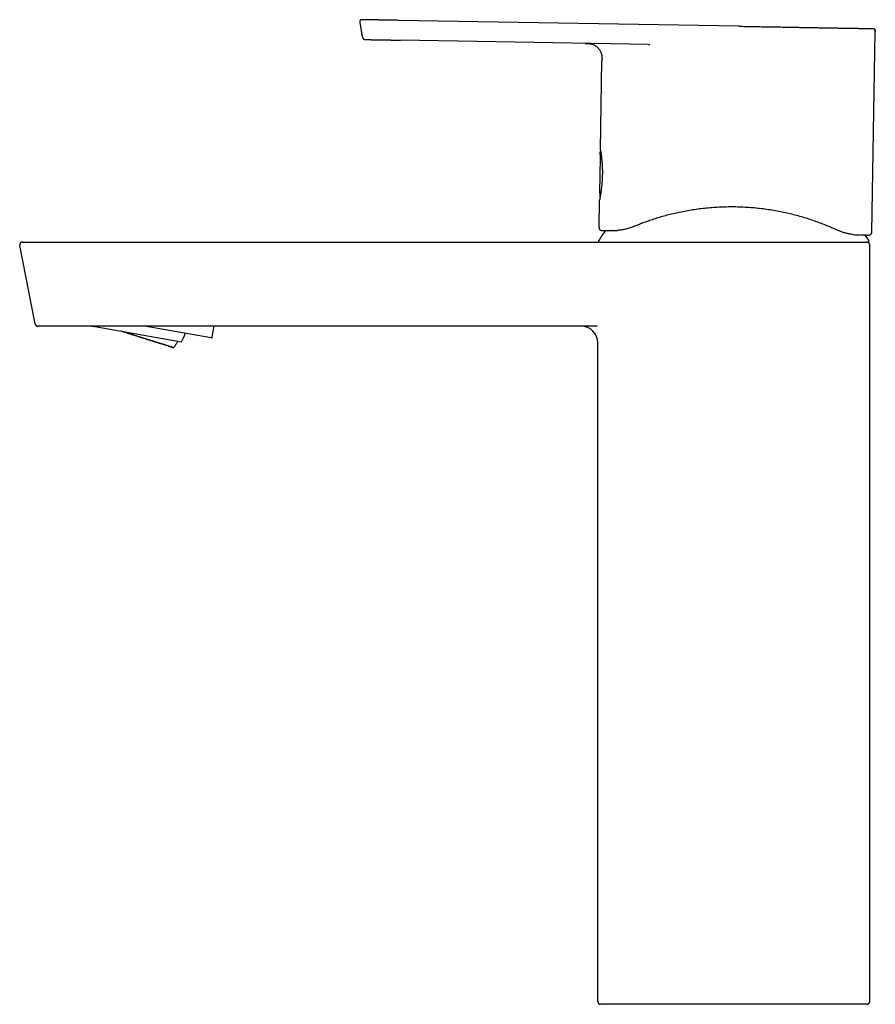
# Model space of a CAD drawing. Header units: millimetres. Extents: x 8 to 853, y 12 to 811.
# Tile 2 of 52: x 27 to 180, y 565 to 741. Entities that reach past the tile are written whole.
import ezdxf

# ---------------------------------------------------------------- set-up
doc = ezdxf.new("R2010")
doc.units = ezdxf.units.MM

msp = doc.modelspace()

# ---------------------------------------------------------------- linework, layer by layer
at = {"color": 7, "linetype": 'Continuous', "lineweight": 30}
for p, q in [((87.65, 740.66), (88.1, 738.11)), ((88.07, 741.15), (88.03, 741.15)), ((155.28, 739.97), (94.49, 741.03)), ((178.96, 703.21), (179.59, 739.04)), ((88.65, 737.6), (88.69, 737.6)), ((139.13, 736.72), (94.92, 737.49)), ((130.57, 717.9), (130.84, 733.84)), ((130.61, 717.6), (130.59, 717.59)), ((130.52, 716.57), (130.41, 710.3)), ((130.32, 704.06), (130.41, 708.91)), ((130.42, 708.96), (130.42, 708.98)), ((130.82, 703.55), (130.81, 703.55)), ((176.7, 702.75), (176.96, 702.75)), ((27, 700.91), (27.01, 700.9)), ((35.06, 701.48), (150.77, 701.48)), ((150.77, 701.48), (178.33, 701.48)), ((178.6, 565.98), (178.6, 700.98)), ((29.73, 686.89), (27.01, 700.89)), ((27.02, 700.89), (27.01, 700.89)), ((29.73, 686.89), (29.76, 686.89)), ((30.17, 686.49), (30.18, 686.49)), ((129.97, 686.48), (37.78, 686.48)), ((39.84, 686.48), (40.74, 686.33)), ((39.85, 686.48), (40.74, 686.33)), ((40.74, 686.33), (55.87, 683.66)), ((40.74, 686.33), (55.87, 683.66)), ((61.12, 684.39), (49.23, 686.48)), ((61.35, 684.55), (61.7, 686.48)), ((55.87, 683.66), (55.87, 683.66)), ((130.1, 565.98), (130.1, 683.48)), ((138.02, 565.48), (130.6, 565.48)), ((154.1, 565.48), (138.02, 565.48)), ((178.1, 565.48), (154.1, 565.48))]:
    msp.add_line(p, q, dxfattribs=at)
at = {"color": 7, "linetype": 'Continuous', "lineweight": 30, "flags": 128}
for points in [[(178.96, 703.21), (179.27, 721.13), (179.58, 739.04)], [(132.65, 703.52), (132.65, 703.52), (132.63, 703.52)], [(176.62, 702.76), (176.63, 702.76), (176.65, 702.75)], [(178.46, 702.72), (178.51, 702.72), (178.55, 702.73)], [(30.17, 686.49), (30.17, 686.49), (30.22, 686.48)], [(52.43, 683.3), (52.54, 683.26), (52.66, 683.23), (52.77, 683.19), (52.87, 683.16), (52.98, 683.12), (53.08, 683.09), (53.17, 683.06), (53.27, 683.03), (53.36, 683), (53.45, 682.97), (53.53, 682.95), (53.61, 682.92), (53.69, 682.9), (53.76, 682.87), (53.83, 682.85), (53.9, 682.83), (53.96, 682.81), (54.02, 682.79), (54.08, 682.77), (54.13, 682.75), (54.18, 682.74), (54.22, 682.72), (54.26, 682.71), (54.3, 682.7), (54.33, 682.69), (54.36, 682.68), (54.39, 682.67), (54.41, 682.66), (54.42, 682.65), (54.44, 682.65), (54.45, 682.65), (54.45, 682.64), (54.46, 682.64), (54.45, 682.64), (54.45, 682.64), (54.44, 682.65), (54.42, 682.65), (54.41, 682.65), (54.39, 682.66), (54.36, 682.67), (54.33, 682.68), (54.3, 682.69), (54.26, 682.7), (54.22, 682.71), (54.18, 682.72), (54.13, 682.74), (54.08, 682.75), (54.02, 682.77), (53.96, 682.79), (53.9, 682.81), (53.83, 682.83), (53.76, 682.85), (53.69, 682.87), (53.61, 682.9), (53.53, 682.92), (53.44, 682.95), (53.36, 682.97), (53.27, 683), (53.17, 683.03), (53.07, 683.06), (52.97, 683.09), (52.87, 683.12), (52.76, 683.16), (52.65, 683.19), (52.54, 683.23), (52.42, 683.26), (52.3, 683.3), (52.18, 683.34), (52.06, 683.38), (51.93, 683.42), (51.8, 683.46), (51.67, 683.5), (51.53, 683.54), (51.39, 683.58), (51.25, 683.63), (51.11, 683.67), (50.97, 683.72), (50.82, 683.76), (50.67, 683.81), (50.52, 683.86), (50.37, 683.9), (50.21, 683.95), (50.06, 684), (49.9, 684.05), (49.74, 684.1), (49.58, 684.15), (49.42, 684.2), (49.25, 684.25), (49.09, 684.3), (48.92, 684.36), (48.75, 684.41), (48.58, 684.46), (48.41, 684.52), (48.24, 684.57), (48.07, 684.62), (47.9, 684.68), (47.72, 684.73), (47.55, 684.79), (47.38, 684.84), (47.2, 684.9), (47.03, 684.95), (46.85, 685.01), (46.68, 685.06), (46.5, 685.12), (46.33, 685.17), (46.15, 685.23), (45.98, 685.28), (45.8, 685.34), (45.63, 685.39), (45.45, 685.45), (45.28, 685.5), (45.11, 685.55)], [(54.2, 682.72), (54.19, 682.72), (54.19, 682.73), (54.17, 682.73), (54.15, 682.73), (54.13, 682.74), (54.1, 682.75), (54.07, 682.76), (54.03, 682.77), (53.98, 682.78), (53.94, 682.8), (53.88, 682.81), (53.82, 682.83), (53.76, 682.85), (53.69, 682.87), (53.61, 682.9), (53.54, 682.92), (53.45, 682.95), (53.36, 682.97), (53.27, 683), (53.17, 683.03), (53.07, 683.06), (52.97, 683.1), (52.85, 683.13), (52.74, 683.17), (52.62, 683.2), (52.5, 683.24), (52.37, 683.28), (52.24, 683.32), (52.1, 683.36), (51.96, 683.41), (51.82, 683.45), (51.67, 683.5), (51.52, 683.54), (51.37, 683.59), (51.21, 683.64), (51.05, 683.69), (50.89, 683.74), (50.73, 683.79), (50.56, 683.84), (50.39, 683.9), (50.21, 683.95), (50.04, 684.01), (49.86, 684.06), (49.68, 684.12), (49.49, 684.18), (49.31, 684.24), (49.12, 684.29), (48.93, 684.35), (48.74, 684.41), (48.55, 684.47), (48.36, 684.53), (48.16, 684.59), (47.97, 684.66), (47.77, 684.72), (47.57, 684.78), (47.38, 684.84), (47.18, 684.9), (46.98, 684.97), (46.78, 685.03), (46.58, 685.09), (46.38, 685.15), (46.18, 685.22), (45.98, 685.28), (45.79, 685.34), (45.59, 685.4), (45.39, 685.47), (45.2, 685.53), (45.11, 685.55)], [(45.5, 685.49), (45.6, 685.45), (45.8, 685.39), (46, 685.33), (46.2, 685.27), (46.4, 685.2), (46.6, 685.14), (46.8, 685.08), (47, 685.02), (47.19, 684.95), (47.39, 684.89), (47.59, 684.83), (47.79, 684.77), (47.98, 684.7), (48.18, 684.64), (48.37, 684.58), (48.57, 684.52), (48.76, 684.46), (48.95, 684.4), (49.14, 684.34), (49.32, 684.28), (49.51, 684.22), (49.69, 684.17), (49.87, 684.11), (50.05, 684.05), (50.23, 684), (50.4, 683.94), (50.57, 683.89), (50.74, 683.83), (50.9, 683.78), (51.07, 683.73), (51.23, 683.68), (51.38, 683.63), (51.54, 683.58), (51.69, 683.53), (51.83, 683.49), (51.97, 683.44), (52.11, 683.4), (52.25, 683.35), (52.38, 683.31), (52.51, 683.27), (52.63, 683.23), (52.75, 683.19), (52.86, 683.16), (52.97, 683.12), (53.08, 683.09), (53.18, 683.06), (53.28, 683.03), (53.37, 683), (53.46, 682.97), (53.54, 682.94), (53.62, 682.91), (53.69, 682.89), (53.76, 682.87), (53.83, 682.85), (53.89, 682.83), (53.94, 682.81), (53.99, 682.8), (54.03, 682.78), (54.07, 682.77), (54.1, 682.76), (54.13, 682.75), (54.16, 682.74), (54.17, 682.73), (54.19, 682.73), (54.19, 682.72), (54.2, 682.72)]]:
    msp.add_lwpolyline(points, dxfattribs=at)
at = {"color": 7, "linetype": 'Continuous', "lineweight": 30}
for centre, radius, start, end in [((130.65, 709.75), 0.2, 179.2522, 198.8791), ((130.66, 709.71), 0.2, 179.5599, 228.1786), ((130.66, 709.71), 0.2, 179.2745, 179.5599), ((154.35, 686.78), 28.36, 143.7689, 148.2338), ((130.82, 704.05), 0.5, 179, 268.9376), ((154.35, 686.78), 28.36, 31.7662, 34.2296), ((178.46, 703.22), 0.5, 287.4718, 359), ((27.5, 700.98), 0.5, 90, 188.2064), ((130.37, 701.63), 0.15, 148.2338, 270), ((130.37, 701.63), 0.15, 270, 270.7891), ((178.1, 700.98), 0.5, 0, 90), ((178.33, 701.63), 0.15, 270, 31.7662), ((178.33, 701.63), 0.15, 269.2109, 270), ((30.22, 686.98), 0.5, 191, 255.103), ((47.49, 687.98), 9.43, 332.7282, 342.869), ((127.1, 683.48), 3, 0, 90), ((61.16, 684.58), 0.2, 260, 350), ((130.6, 565.98), 0.5, 180, 270), ((178.1, 565.98), 0.5, 270, 0)]:
    msp.add_arc(centre, radius, start, end, dxfattribs=at)
for points, knots in [([(88.03, 741.15), (88.02, 741.15), (88.01, 741.15), (87.99, 741.15), (87.96, 741.14), (87.94, 741.14), (87.92, 741.14), (87.89, 741.13), (87.87, 741.12), (87.84, 741.11), (87.82, 741.1), (87.79, 741.09), (87.77, 741.07), (87.75, 741.05), (87.72, 741.02), (87.7, 740.99), (87.68, 740.96), (87.67, 740.93), (87.66, 740.9), (87.65, 740.86), (87.64, 740.82), (87.64, 740.77), (87.65, 740.72), (87.66, 740.68), (87.66, 740.66)], [0, 0, 0, 0, 0.103411, 0.1970183, 0.2808906, 0.3551366, 0.4199126, 0.4754474, 0.5220984, 0.5604774, 0.5917208, 0.6179962, 0.6356372, 0.6588023, 0.6880087, 0.7224204, 0.7551087, 0.7851726, 0.8051803, 0.8314201, 0.8639354, 0.9028171, 0.9481729, 1, 1, 1, 1]), ([(87.9, 741.13), (87.9, 741.13), (87.87, 741.13), (87.83, 741.11), (87.77, 741.08), (87.73, 741.04), (87.69, 740.99), (87.66, 740.93), (87.64, 740.86), (87.63, 740.79), (87.64, 740.73), (87.65, 740.68), (87.65, 740.66)], [0, 0, 0, 0, 0.0292053, 0.1311624, 0.2327729, 0.3342837, 0.4357856, 0.5474535, 0.6594054, 0.7720645, 0.8857002, 1, 1, 1, 1]), ([(94.49, 741.03), (94.38, 741.04), (94.18, 741.04), (93.88, 741.04), (93.58, 741.05), (93.27, 741.06), (92.97, 741.06), (92.68, 741.07), (92.39, 741.07), (92.11, 741.08), (91.83, 741.08), (91.55, 741.09), (91.3, 741.09), (91.06, 741.09), (90.85, 741.1), (90.64, 741.1), (90.43, 741.1), (90.23, 741.11), (90.04, 741.11), (89.86, 741.11), (89.69, 741.12), (89.53, 741.12), (89.38, 741.12), (89.23, 741.13), (89.09, 741.13), (88.95, 741.13), (88.83, 741.13), (88.71, 741.13), (88.61, 741.14), (88.5, 741.14), (88.41, 741.14), (88.33, 741.14), (88.26, 741.14), (88.2, 741.14), (88.15, 741.14), (88.12, 741.15), (88.1, 741.15), (88.08, 741.15), (88.07, 741.15), (88.07, 741.15), (88.07, 741.15), (88.07, 741.15)], [0, 0, 0, 0, 0.029227, 0.058513, 0.08782, 0.117116, 0.146382, 0.175613, 0.203154, 0.230705, 0.25831, 0.285946, 0.313582, 0.336606, 0.359619, 0.382618, 0.405605, 0.428583, 0.451561, 0.473235, 0.494931, 0.516643, 0.538332, 0.560009, 0.582994, 0.605981, 0.628975, 0.651979, 0.674992, 0.698014, 0.725154, 0.752297, 0.779391, 0.806442, 0.834045, 0.861673, 0.889335, 0.917023, 0.944719, 0.97239, 1, 1, 1, 1]), ([(155.28, 739.97), (155.57, 739.97), (156.14, 739.96), (157, 739.94), (157.86, 739.93), (158.62, 739.91), (159.27, 739.9), (159.81, 739.89), (160.35, 739.88), (160.89, 739.87), (161.43, 739.87), (161.97, 739.86), (162.5, 739.85), (163.04, 739.84), (163.57, 739.83), (164.1, 739.82), (164.61, 739.81), (165.12, 739.8), (165.63, 739.79), (166.14, 739.78), (166.64, 739.77), (167.14, 739.77), (167.64, 739.76), (168.13, 739.75), (168.61, 739.74), (169.08, 739.73), (169.54, 739.72), (169.99, 739.72), (170.44, 739.71), (170.88, 739.7), (171.32, 739.69), (171.74, 739.69), (172.16, 739.68), (172.57, 739.67), (172.97, 739.66), (173.36, 739.66), (173.73, 739.65), (174.1, 739.64), (174.46, 739.64), (174.8, 739.63), (175.13, 739.63), (175.44, 739.62), (175.75, 739.62), (176.04, 739.61), (176.32, 739.61), (176.59, 739.6), (176.85, 739.6), (177.09, 739.59), (177.33, 739.59), (177.54, 739.58), (177.75, 739.58), (177.94, 739.58), (178.12, 739.57), (178.28, 739.57), (178.42, 739.57), (178.56, 739.57), (178.68, 739.56), (178.78, 739.56), (178.87, 739.56), (178.94, 739.56), (179, 739.56), (179.04, 739.56), (179.07, 739.56), (179.09, 739.56), (179.09, 739.56), (179.09, 739.56)], [0, 0, 0, 0, 0.024587, 0.049173, 0.07376, 0.098347, 0.1138, 0.129254, 0.144709, 0.160164, 0.175618, 0.191074, 0.20653, 0.221985, 0.237441, 0.252897, 0.268076, 0.283254, 0.298432, 0.313609, 0.329063, 0.344517, 0.359972, 0.375427, 0.390883, 0.406062, 0.421242, 0.436421, 0.4516, 0.467089, 0.482577, 0.498064, 0.513552, 0.529039, 0.544525, 0.560011, 0.575463, 0.590914, 0.606366, 0.621818, 0.637272, 0.652449, 0.667628, 0.682807, 0.697987, 0.713478, 0.728971, 0.744466, 0.759962, 0.775455, 0.790945, 0.806434, 0.821922, 0.837409, 0.852895, 0.86838, 0.883866, 0.899351, 0.914835, 0.929029, 0.943223, 0.957417, 0.971611, 0.985805, 1, 1, 1, 1]), ([(179.09, 739.56), (179.12, 739.56), (179.17, 739.56), (179.24, 739.55), (179.32, 739.52), (179.37, 739.5), (179.39, 739.49), (179.39, 739.48)], [0, 0, 0, 0, 0.237601, 0.477634, 0.721661, 0.970438, 1, 1, 1, 1]), ([(88.1, 738.11), (88.11, 738.08), (88.11, 738.03), (88.14, 737.96), (88.17, 737.89), (88.22, 737.82), (88.27, 737.76), (88.34, 737.7), (88.39, 737.67), (88.43, 737.65), (88.44, 737.65)], [0, 0, 0, 0, 0.123938, 0.251767, 0.385637, 0.525856, 0.670689, 0.816866, 0.952583, 1, 1, 1, 1]), ([(88.11, 738.11), (88.11, 738.08), (88.12, 738.04), (88.14, 737.97), (88.16, 737.91), (88.19, 737.86), (88.23, 737.81), (88.27, 737.77), (88.3, 737.73), (88.33, 737.71), (88.36, 737.69), (88.39, 737.68), (88.41, 737.66), (88.44, 737.65), (88.47, 737.64), (88.49, 737.63), (88.52, 737.62), (88.55, 737.61), (88.57, 737.61), (88.6, 737.61), (88.63, 737.6), (88.64, 737.6), (88.65, 737.6)], [0, 0, 0, 0, 0.055931, 0.108132, 0.156855, 0.201669, 0.254117, 0.296963, 0.332782, 0.363048, 0.387642, 0.406584, 0.431537, 0.461074, 0.497501, 0.542003, 0.59519, 0.657401, 0.72885, 0.809688, 0.900037, 1, 1, 1, 1]), ([(179.58, 739.04), (179.58, 739.07), (179.58, 739.13), (179.57, 739.2), (179.56, 739.27), (179.53, 739.32), (179.51, 739.37), (179.48, 739.4), (179.47, 739.42), (179.45, 739.43), (179.45, 739.43), (179.44, 739.44), (179.44, 739.44), (179.44, 739.44), (179.44, 739.44), (179.43, 739.45), (179.43, 739.45), (179.42, 739.46), (179.42, 739.46), (179.42, 739.47), (179.41, 739.47), (179.41, 739.47), (179.4, 739.48), (179.4, 739.48), (179.39, 739.48), (179.39, 739.48)], [0, 0, 0, 0, 0.084663, 0.160955, 0.228997, 0.288474, 0.338863, 0.379501, 0.402493, 0.418825, 0.428486, 0.430944, 0.433159, 0.435616, 0.438447, 0.445542, 0.466506, 0.497288, 0.53819, 0.589333, 0.650775, 0.722548, 0.80467, 0.897152, 1, 1, 1, 1]), ([(179.4, 739.48), (179.42, 739.46), (179.45, 739.44), (179.5, 739.39), (179.54, 739.32), (179.57, 739.25), (179.59, 739.18), (179.59, 739.11), (179.59, 739.07), (179.59, 739.04)], [0, 0, 0, 0, 0.114477, 0.274457, 0.424176, 0.571538, 0.71624, 0.858779, 1, 1, 1, 1]), ([(88.69, 737.6), (88.69, 737.6), (88.69, 737.6), (88.7, 737.6), (88.7, 737.6), (88.72, 737.6), (88.74, 737.6), (88.77, 737.6), (88.82, 737.6), (88.87, 737.6), (88.94, 737.6), (89.03, 737.6), (89.12, 737.59), (89.22, 737.59), (89.33, 737.59), (89.44, 737.59), (89.56, 737.59), (89.7, 737.58), (89.84, 737.58), (89.98, 737.58), (90.13, 737.58), (90.29, 737.57), (90.46, 737.57), (90.64, 737.57), (90.82, 737.56), (91.02, 737.56), (91.22, 737.56), (91.43, 737.55), (91.64, 737.55), (91.88, 737.55), (92.12, 737.54), (92.39, 737.54), (92.66, 737.53), (92.94, 737.53), (93.21, 737.52), (93.5, 737.52), (93.78, 737.51), (94.06, 737.51), (94.35, 737.5), (94.63, 737.5), (94.82, 737.49), (94.92, 737.49)], [0, 0, 0, 0, 0.0292245, 0.0585125, 0.0878217, 0.1171189, 0.1463835, 0.1756112, 0.2031487, 0.230699, 0.2583101, 0.2859483, 0.3135831, 0.3366046, 0.3596152, 0.3826138, 0.4056018, 0.4285829, 0.451564, 0.4732413, 0.4949392, 0.51665, 0.5383368, 0.56001, 0.582992, 0.6059774, 0.628971, 0.6519752, 0.6749899, 0.6980132, 0.7251529, 0.752291, 0.7793831, 0.806438, 0.8340457, 0.8616766, 0.889338, 0.9170232, 0.9447147, 0.9723851, 1, 1, 1, 1]), ([(127.87, 736.92), (127.92, 736.92), (128.04, 736.92), (128.21, 736.91), (128.39, 736.9), (128.56, 736.88), (128.72, 736.86), (128.88, 736.82), (129.05, 736.78), (129.23, 736.72), (129.41, 736.64), (129.58, 736.56), (129.74, 736.45), (129.9, 736.34), (130.05, 736.21), (130.18, 736.07), (130.31, 735.92), (130.42, 735.77), (130.52, 735.6), (130.6, 735.43), (130.67, 735.27), (130.72, 735.12), (130.75, 735), (130.78, 734.87), (130.8, 734.75), (130.82, 734.65), (130.82, 734.58), (130.83, 734.52), (130.83, 734.46), (130.84, 734.39), (130.84, 734.3), (130.85, 734.2), (130.85, 734.09), (130.85, 733.97), (130.84, 733.88), (130.84, 733.84)], [0, 0, 0, 0, 0.033128, 0.070096, 0.105382, 0.139653, 0.173367, 0.20692, 0.240479, 0.279637, 0.318809, 0.357995, 0.397197, 0.436409, 0.475632, 0.514856, 0.554078, 0.593295, 0.632498, 0.671689, 0.710864, 0.737186, 0.763501, 0.789812, 0.815702, 0.839928, 0.850037, 0.86012, 0.872427, 0.887401, 0.905038, 0.924946, 0.94741, 0.972428, 1, 1, 1, 1]), ([(139.14, 736.72), (139.15, 736.72), (139.18, 736.72), (139.22, 736.72), (139.27, 736.72), (139.29, 736.72), (139.32, 736.72), (139.34, 736.72), (139.35, 736.72), (139.36, 736.72), (139.37, 736.72), (139.37, 736.72), (139.37, 736.72)], [0, 0, 0, 0, 0.102737, 0.37552, 0.496841, 0.605638, 0.702033, 0.788021, 0.86642, 0.940939, 0.976824, 1, 1, 1, 1]), ([(130.57, 717.83), (130.57, 717.83), (130.57, 717.83), (130.57, 717.83), (130.58, 717.82), (130.58, 717.81), (130.58, 717.8), (130.58, 717.78), (130.59, 717.77), (130.59, 717.75), (130.59, 717.72), (130.6, 717.68), (130.61, 717.63), (130.62, 717.57), (130.63, 717.51), (130.64, 717.44), (130.65, 717.35), (130.67, 717.26), (130.68, 717.16), (130.7, 717.04), (130.72, 716.91), (130.74, 716.76), (130.76, 716.6), (130.77, 716.44), (130.79, 716.29), (130.8, 716.15), (130.82, 716.02), (130.83, 715.88), (130.84, 715.75), (130.85, 715.62), (130.86, 715.5), (130.86, 715.39), (130.87, 715.29), (130.87, 715.19), (130.88, 715.08), (130.89, 714.96), (130.89, 714.82), (130.9, 714.67), (130.9, 714.51), (130.91, 714.34), (130.91, 714.18), (130.91, 714.02), (130.91, 713.85), (130.91, 713.69), (130.91, 713.5), (130.9, 713.29), (130.89, 713.06), (130.88, 712.84), (130.87, 712.61), (130.86, 712.39), (130.84, 712.18), (130.83, 711.97), (130.81, 711.77), (130.79, 711.57), (130.77, 711.37), (130.75, 711.19), (130.73, 711.03), (130.72, 710.9), (130.7, 710.77), (130.69, 710.65), (130.67, 710.52), (130.65, 710.38), (130.63, 710.23), (130.61, 710.08), (130.58, 709.94), (130.56, 709.79), (130.54, 709.66), (130.52, 709.53), (130.5, 709.43), (130.48, 709.33), (130.47, 709.25), (130.46, 709.18), (130.45, 709.12), (130.44, 709.07), (130.43, 709.03), (130.42, 709), (130.42, 708.98), (130.42, 708.98), (130.42, 708.98), (130.42, 708.98)], [0, 0, 0, 0, 0.0048282, 0.0141392, 0.0226258, 0.0302852, 0.0369998, 0.0429114, 0.0483953, 0.0540542, 0.0648118, 0.0761744, 0.0881416, 0.1007125, 0.1138855, 0.1276582, 0.1419571, 0.1563125, 0.1706364, 0.1849268, 0.2027394, 0.2204957, 0.2381966, 0.255847, 0.2690006, 0.2821359, 0.2950028, 0.3072258, 0.3188009, 0.3297276, 0.3394352, 0.3485647, 0.3571154, 0.3650867, 0.3725156, 0.382406, 0.3932489, 0.4050444, 0.4177922, 0.4314921, 0.4429243, 0.454944, 0.4673472, 0.4796907, 0.4919598, 0.5092605, 0.5264164, 0.5434284, 0.5602968, 0.5770214, 0.5936023, 0.609933, 0.6256915, 0.6426363, 0.6588382, 0.6742992, 0.6890214, 0.7000721, 0.7109444, 0.7223647, 0.7343781, 0.7487609, 0.7639238, 0.7798116, 0.7964125, 0.8134447, 0.8307154, 0.8482262, 0.8659808, 0.8803645, 0.8949123, 0.9096302, 0.9244903, 0.9393488, 0.9541945, 0.969035, 0.9838805, 0.9987453, 1, 1, 1, 1]), ([(130.59, 717.59), (130.57, 717.59), (130.55, 717.58), (130.51, 717.56), (130.49, 717.54), (130.47, 717.52), (130.46, 717.49), (130.44, 717.45), (130.43, 717.41), (130.44, 717.37), (130.44, 717.36)], [0, 0, 0, 0, 0.146513, 0.271981, 0.370212, 0.443109, 0.537726, 0.665236, 0.821901, 1, 1, 1, 1]), ([(130.44, 717.35), (130.44, 717.34), (130.45, 717.29), (130.47, 717.2), (130.49, 717.09), (130.5, 716.98), (130.51, 716.87), (130.52, 716.75), (130.52, 716.65), (130.52, 716.59), (130.52, 716.57)], [0, 0, 0, 0, 0.053901, 0.197408, 0.340585, 0.483436, 0.625967, 0.768181, 0.910084, 1, 1, 1, 1]), ([(130.57, 717.86), (130.57, 717.86), (130.57, 717.85), (130.57, 717.84), (130.57, 717.83)], [0, 0, 0, 0, 0.016371, 1, 1, 1, 1]), ([(130.59, 717.59), (130.59, 717.59), (130.59, 717.59), (130.59, 717.59), (130.59, 717.58), (130.6, 717.56), (130.61, 717.53), (130.63, 717.5), (130.63, 717.48), (130.63, 717.48)], [0, 0, 0, 0, 0.049841, 0.199022, 0.364331, 0.545778, 0.743025, 0.915236, 1, 1, 1, 1]), ([(130.41, 710.3), (130.41, 710.29), (130.41, 710.27), (130.42, 710.23), (130.43, 710.2), (130.44, 710.19), (130.45, 710.18), (130.45, 710.18)], [0, 0, 0, 0, 0.282445, 0.535934, 0.757696, 0.96674, 1, 1, 1, 1]), ([(130.44, 710.23), (130.44, 710.23), (130.44, 710.23), (130.44, 710.22), (130.45, 710.21), (130.45, 710.19), (130.45, 710.16), (130.45, 710.13), (130.45, 710.09), (130.45, 710.04), (130.46, 709.97), (130.46, 709.89), (130.46, 709.81), (130.46, 709.75), (130.46, 709.72)], [0, 0, 0, 0, 0.0474873, 0.1032435, 0.1626724, 0.2243299, 0.2867282, 0.368496, 0.4474858, 0.524748, 0.6400282, 0.7574172, 0.8773476, 1, 1, 1, 1]), ([(130.44, 710.19), (130.44, 710.18), (130.44, 710.17), (130.44, 710.14), (130.45, 710.09), (130.45, 710.03), (130.45, 709.95), (130.45, 709.88), (130.45, 709.82), (130.45, 709.78), (130.45, 709.75)], [0, 0, 0, 0, 0.055787, 0.149927, 0.244279, 0.432057, 0.619561, 0.745172, 0.871786, 1, 1, 1, 1]), ([(172.65, 703.66), (172.37, 703.79), (171.82, 704.04), (170.92, 704.41), (169.99, 704.78), (169.02, 705.14), (168, 705.49), (166.95, 705.82), (165.85, 706.14), (164.71, 706.43), (163.55, 706.7), (162.37, 706.95), (161.15, 707.16), (159.91, 707.34), (158.65, 707.5), (157.36, 707.61), (156.04, 707.69), (154.71, 707.74), (153.37, 707.74), (152.05, 707.7), (150.76, 707.63), (149.49, 707.52), (148.25, 707.38), (147.03, 707.21), (145.84, 707.01), (144.68, 706.78), (143.54, 706.53), (142.43, 706.25), (141.35, 705.95), (140.31, 705.63), (139.31, 705.3), (138.37, 704.97), (137.48, 704.63), (136.93, 704.4), (136.65, 704.29)], [0, 0, 0, 0, 0.031955, 0.063556, 0.094886, 0.12603, 0.157073, 0.188103, 0.219207, 0.250472, 0.281183, 0.31188, 0.342644, 0.37356, 0.404709, 0.436171, 0.468023, 0.500339, 0.532612, 0.564423, 0.595847, 0.62696, 0.657844, 0.688578, 0.719246, 0.749931, 0.780796, 0.81189, 0.843302, 0.87512, 0.906629, 0.937891, 0.968987, 1, 1, 1, 1]), ([(130.66, 703.58), (130.66, 703.58), (130.68, 703.58), (130.7, 703.57), (130.72, 703.57), (130.74, 703.56), (130.76, 703.56), (130.77, 703.56), (130.77, 703.56)], [0, 0, 0, 0, 0.057213, 0.200065, 0.365262, 0.553394, 0.764873, 1, 1, 1, 1]), ([(130.81, 703.55), (130.82, 703.55), (130.83, 703.55), (130.9, 703.55), (131.01, 703.55), (131.17, 703.55), (131.37, 703.54), (131.62, 703.54), (131.91, 703.54), (132.24, 703.53), (132.5, 703.53), (132.63, 703.52)], [0, 0, 0, 0, 0.112864, 0.225067, 0.336797, 0.448249, 0.559614, 0.669096, 0.778867, 0.889108, 1, 1, 1, 1]), ([(132.63, 703.52), (132.78, 703.52), (133.08, 703.52), (133.45, 703.54), (133.64, 703.56)], [0, 0, 0, 0, 0.49962, 1, 1, 1, 1]), ([(136.65, 704.29), (136.38, 704.18), (135.83, 703.97), (135.06, 703.77), (134.31, 703.62), (133.87, 703.58), (133.64, 703.56)], [0, 0, 0, 0, 0.241641, 0.488077, 0.740495, 1, 1, 1, 1]), ([(175.58, 702.83), (175.4, 702.85), (175.05, 702.9), (174.48, 703.02), (173.89, 703.18), (173.28, 703.39), (172.86, 703.57), (172.65, 703.66)], [0, 0, 0, 0, 0.208022, 0.411483, 0.610917, 0.80689, 1, 1, 1, 1]), ([(175.58, 702.83), (175.72, 702.81), (175.98, 702.78), (176.34, 702.76), (176.54, 702.76), (176.65, 702.75)], [0, 0, 0, 0, 0.333528, 0.6667797, 1, 1, 1, 1]), ([(177.08, 702.75), (177.14, 702.75), (177.29, 702.74), (177.52, 702.74), (177.74, 702.74), (177.94, 702.73), (178.1, 702.73), (178.24, 702.73), (178.34, 702.73), (178.41, 702.72), (178.45, 702.72), (178.45, 702.72), (178.46, 702.72)], [0, 0, 0, 0, 0.067518, 0.178577, 0.289755, 0.401029, 0.512371, 0.617392, 0.72243, 0.827466, 0.932481, 1, 1, 1, 1]), ([(178.5, 702.72), (178.51, 702.72), (178.52, 702.73), (178.54, 702.73), (178.56, 702.73), (178.58, 702.74), (178.6, 702.74), (178.62, 702.75), (178.65, 702.76), (178.67, 702.77), (178.7, 702.79), (178.73, 702.8), (178.76, 702.83), (178.8, 702.86), (178.83, 702.89), (178.86, 702.93), (178.89, 702.98), (178.92, 703.03), (178.94, 703.08), (178.95, 703.15), (178.96, 703.19), (178.96, 703.21)], [0, 0, 0, 0, 0.098513, 0.187132, 0.265983, 0.335236, 0.395136, 0.446057, 0.488612, 0.523848, 0.553604, 0.580863, 0.614112, 0.658285, 0.693754, 0.735672, 0.788308, 0.834482, 0.885738, 0.941254, 1, 1, 1, 1]), ([(27.01, 700.9), (27.01, 700.9), (27.01, 700.9), (27.01, 700.89), (27.02, 700.89)], [0, 0, 0, 0, 0.245651, 1, 1, 1, 1]), ([(27.5, 701.48), (27.5, 701.48), (27.5, 701.48), (27.52, 701.48), (27.56, 701.48), (27.61, 701.48), (27.68, 701.48), (27.75, 701.48), (27.85, 701.48), (27.95, 701.48), (28.07, 701.48), (28.2, 701.48), (28.35, 701.48), (28.51, 701.48), (28.68, 701.48), (28.87, 701.48), (29.06, 701.48), (29.26, 701.48), (29.48, 701.48), (29.71, 701.48), (29.95, 701.48), (30.2, 701.48), (30.45, 701.48), (30.72, 701.48), (31, 701.48), (31.28, 701.48), (31.57, 701.48), (31.86, 701.48), (32.16, 701.48), (32.47, 701.48), (32.78, 701.48), (33.1, 701.48), (33.43, 701.48), (33.75, 701.48), (34.08, 701.48), (34.4, 701.48), (34.73, 701.48), (34.95, 701.48), (35.06, 701.48)], [0, 0, 0, 0, 0.027768, 0.055478, 0.083185, 0.110944, 0.138759, 0.166019, 0.193263, 0.220542, 0.247909, 0.275757, 0.303566, 0.331391, 0.359286, 0.387249, 0.41466, 0.442065, 0.469514, 0.497059, 0.525094, 0.553095, 0.581114, 0.609206, 0.637367, 0.664972, 0.692566, 0.720202, 0.747928, 0.776141, 0.804311, 0.83249, 0.860732, 0.889036, 0.916768, 0.944473, 0.972201, 1, 1, 1, 1]), ([(29.73, 686.87), (29.73, 686.86), (29.74, 686.85), (29.74, 686.84), (29.74, 686.83), (29.74, 686.83)], [0, 0, 0, 0, 0.498006, 0.939187, 1, 1, 1, 1]), ([(29.74, 686.89), (29.74, 686.87), (29.75, 686.83), (29.77, 686.78), (29.79, 686.74), (29.81, 686.7), (29.84, 686.66), (29.88, 686.63), (29.9, 686.6), (29.93, 686.58), (29.96, 686.56), (29.99, 686.54), (30.02, 686.53), (30.04, 686.52), (30.06, 686.51), (30.09, 686.5), (30.11, 686.5), (30.13, 686.49), (30.16, 686.49), (30.17, 686.49), (30.18, 686.49)], [0, 0, 0, 0, 0.0709347, 0.128313, 0.1706569, 0.2277891, 0.2917835, 0.3381441, 0.3821599, 0.4203566, 0.4665786, 0.5003383, 0.5328283, 0.5707844, 0.6167853, 0.672253, 0.7379601, 0.8143383, 0.9016363, 1, 1, 1, 1]), ([(37.78, 686.48), (37.67, 686.48), (37.45, 686.48), (37.11, 686.48), (36.78, 686.48), (36.45, 686.48), (36.13, 686.48), (35.81, 686.48), (35.49, 686.48), (35.19, 686.48), (34.88, 686.48), (34.58, 686.48), (34.28, 686.48), (33.99, 686.48), (33.7, 686.48), (33.43, 686.48), (33.16, 686.48), (32.91, 686.48), (32.66, 686.48), (32.43, 686.48), (32.2, 686.48), (31.98, 686.48), (31.77, 686.48), (31.58, 686.48), (31.39, 686.48), (31.22, 686.48), (31.07, 686.48), (30.92, 686.48), (30.79, 686.48), (30.67, 686.48), (30.56, 686.48), (30.47, 686.48), (30.39, 686.48), (30.33, 686.48), (30.28, 686.48), (30.24, 686.48), (30.22, 686.48), (30.22, 686.48), (30.22, 686.48)], [0, 0, 0, 0, 0.028287, 0.056511, 0.084722, 0.112974, 0.141268, 0.168978, 0.196649, 0.22433, 0.252072, 0.280268, 0.308391, 0.336492, 0.364624, 0.392784, 0.420346, 0.447859, 0.475374, 0.502941, 0.530953, 0.558886, 0.586793, 0.614729, 0.64269, 0.670059, 0.697382, 0.724708, 0.752091, 0.779922, 0.807682, 0.835426, 0.863208, 0.891032, 0.918279, 0.945488, 0.972711, 1, 1, 1, 1]), ([(45.51, 685.48), (45.62, 685.45), (45.83, 685.38), (46.16, 685.28), (46.49, 685.18), (46.82, 685.07), (47.15, 684.97), (47.48, 684.86), (47.82, 684.76), (48.15, 684.65), (48.47, 684.55), (48.78, 684.45), (49.1, 684.35), (49.41, 684.26), (49.72, 684.16), (50.02, 684.06), (50.32, 683.97), (50.6, 683.88), (50.86, 683.8), (51.1, 683.72), (51.34, 683.65), (51.57, 683.57), (51.79, 683.5), (52.01, 683.43), (52.22, 683.36), (52.36, 683.32), (52.43, 683.3)], [0, 0, 0, 0, 0.042657, 0.08535, 0.128044, 0.170701, 0.214596, 0.258532, 0.302468, 0.346363, 0.38902, 0.431713, 0.474407, 0.517064, 0.560959, 0.604895, 0.648831, 0.692726, 0.73069, 0.76868, 0.80667, 0.844633, 0.883461, 0.922317, 0.961172, 1, 1, 1, 1]), ([(54.46, 682.64), (54.49, 682.68), (54.55, 682.77), (54.65, 682.91), (54.76, 683.06), (54.86, 683.21), (54.95, 683.36), (55.05, 683.51), (55.13, 683.65), (55.17, 683.74), (55.19, 683.78)], [0, 0, 0, 0, 0.114604, 0.247348, 0.380093, 0.512838, 0.645582, 0.778327, 0.911072, 1, 1, 1, 1])]:
    msp.add_open_spline(points, degree=3, knots=knots, dxfattribs=at)

doc.saveas('drawing.dxf')
